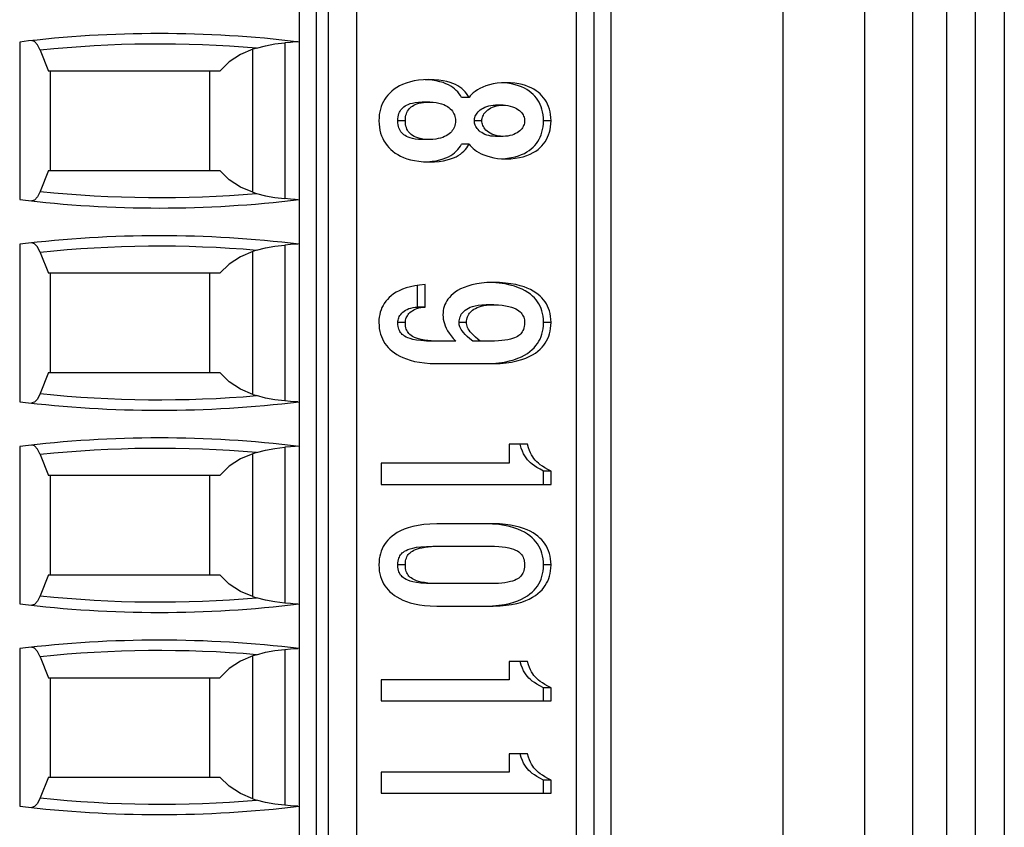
# Paper-space layout '61767N-2-A-2_1_1' of a CAD drawing. Header units: millimetres. Extents: x 0 to 594, y 1 to 420.
# Tile 97 of 222: x 144.51 to 153.03, y 243.82 to 250.81. Entities that reach past the tile are written whole.
import ezdxf

# ---------------------------------------------------------------- set-up
doc = ezdxf.new("R2010")
doc.units = ezdxf.units.MM
doc.header["$LTSCALE"] = 32.67
for name, color, linetype in [('61753N-0_DXF_CONTINUOUS_LINE', 7, 'CONTINUOUS'), ('61779N-0_DXF_CONTINUOUS_LINE', 7, 'CONTINUOUS'), ('61852N-1_DXF_CONTINUOUS_LINE', 7, 'CONTINUOUS'), ('U1-PXC_18472DXF_CONTINUOUS_LINE', 7, 'CONTINUOUS')]:
    doc.layers.add(name, color=color, linetype=linetype)

psp = doc.layouts.new('61767N-2-A-2_1_1')

# ---------------------------------------------------------------- linework, layer by layer
at = {"layer": '61753N-0_DXF_CONTINUOUS_LINE', "color": 9, "linetype": 'Continuous'}
psp.add_line((152.7755, 196.1073), (152.7755, 265.1073), dxfattribs=at)
at = {"layer": '61779N-0_DXF_CONTINUOUS_LINE', "color": 3, "linetype": 'Continuous'}
psp.add_line((153.0255, 273.3573), (153.0255, 187.8573), dxfattribs=at)
at = {"layer": '61852N-1_DXF_CONTINUOUS_LINE', "color": 9, "linetype": 'Continuous'}
for p, q in [((151.1113, 187.8573), (151.1113, 273.3573)), ((151.8184, 187.8573), (151.8184, 273.3573)), ((152.2326, 273.3573), (152.2326, 187.8573))]:
    psp.add_line(p, q, dxfattribs=at)
at = {"layer": '61852N-1_DXF_CONTINUOUS_LINE', "color": 7, "linetype": 'Continuous'}
psp.add_line((152.5255, 273.3573), (152.5255, 187.8573), dxfattribs=at)
at = {"layer": 'U1-PXC_18472DXF_CONTINUOUS_LINE', "color": 7, "linetype": 'Continuous'}
for p, q in [((146.9255, 263.1073), (146.9255, 235.0073)), ((147.4255, 235.0073), (147.4255, 263.1073)), ((149.3255, 235.0073), (149.3255, 263.1073)), ((149.6255, 235.0073), (149.6255, 263.1073)), ((144.5076, 250.6141), (144.5076, 249.2506)), ((144.6858, 250.5433), (144.7574, 250.3623)), ((146.5576, 250.5611), (146.5255, 250.5508)), ((146.2389, 250.3623), (144.7574, 250.3623)), ((144.7755, 249.5023), (144.7755, 250.3623)), ((146.1505, 250.3623), (146.1505, 249.5023)), ((148.0546, 250.0941), (147.9899, 250.0941)), ((148.3957, 250.1338), (148.331, 250.1338)), ((148.6887, 250.0677), (148.624, 250.0677)), ((148.0546, 249.7706), (147.9899, 249.7706)), ((148.6887, 249.797), (148.624, 249.797)), ((148.3957, 249.7308), (148.331, 249.7308)), ((148.0152, 249.5773), (148.0319, 249.5778)), ((148.6792, 249.6039), (148.6891, 249.6042)), ((144.7574, 249.5023), (144.6858, 249.3214)), ((144.7574, 249.5023), (146.2389, 249.5023)), ((146.5255, 249.3139), (146.5576, 249.3036)), ((144.5076, 248.8641), (144.5076, 247.5006)), ((146.5576, 248.8111), (146.5255, 248.8008)), ((144.6858, 248.7933), (144.7574, 248.6123)), ((146.2389, 248.6123), (144.7574, 248.6123)), ((144.7755, 247.7523), (144.7755, 248.6123)), ((146.1505, 248.6123), (146.1505, 247.7523)), ((147.9497, 248.3206), (147.9497, 248.5081)), ((148.0144, 248.3206), (148.0144, 248.5147)), ((148.5985, 248.5321), (148.5675, 248.5329)), ((148.0144, 248.3206), (147.9497, 248.3206)), ((148.6084, 248.3397), (148.5437, 248.3397)), ((148.2813, 248.025), (148.0822, 248.025)), ((148.5723, 248.025), (148.4273, 248.025)), ((148.1168, 247.8308), (148.6024, 247.8308)), ((148.5377, 247.8308), (148.5985, 247.8325)), ((144.7574, 247.7523), (144.6858, 247.5714)), ((144.7574, 247.7523), (146.2389, 247.7523)), ((146.5255, 247.5639), (146.5576, 247.5536)), ((144.5076, 247.1141), (144.5076, 245.7506)), ((148.7429, 247.1324), (148.7429, 246.9692)), ((148.9014, 247.1324), (148.7429, 247.1324)), ((144.6858, 247.0433), (144.7574, 246.8623)), ((146.5576, 247.0611), (146.5255, 247.0508)), ((147.6351, 246.9692), (147.6351, 246.7839)), ((148.7429, 246.9692), (147.6351, 246.9692)), ((146.2389, 246.8623), (144.7574, 246.8623)), ((144.7755, 246.0023), (144.7755, 246.8623)), ((146.1505, 246.8623), (146.1505, 246.0023)), ((149.0394, 246.7839), (149.0394, 246.9001)), ((149.1041, 246.9001), (149.0394, 246.9001)), ((149.1041, 246.7839), (149.1041, 246.9001)), ((147.6351, 246.7839), (149.1041, 246.7839)), ((148.6024, 246.4441), (148.1168, 246.4441)), ((148.5985, 246.4424), (148.5377, 246.4441)), ((148.6529, 246.4377), (148.5985, 246.4424)), ((148.0822, 246.25), (148.5723, 246.25)), ((144.7574, 246.0023), (144.6858, 245.8214)), ((144.7574, 246.0023), (146.2389, 246.0023)), ((148.5723, 245.9264), (148.0822, 245.9264)), ((146.5255, 245.8139), (146.5576, 245.8036)), ((148.1168, 245.7322), (148.6024, 245.7322)), ((148.5377, 245.7322), (148.5985, 245.734)), ((144.5076, 245.3641), (144.5076, 244.0006)), ((144.6858, 245.2933), (144.7574, 245.1123)), ((146.5576, 245.3111), (146.5255, 245.3008)), ((148.7429, 245.2522), (148.7429, 245.0927)), ((148.9014, 245.2522), (148.7429, 245.2522)), ((144.7574, 245.1123), (146.2389, 245.1123)), ((144.7755, 244.2523), (144.7755, 245.1123)), ((146.1505, 245.1123), (146.1505, 244.2523)), ((147.6351, 245.0927), (147.6351, 244.9116)), ((148.7429, 245.0927), (147.6351, 245.0927)), ((149.0394, 244.9116), (149.0394, 245.0251)), ((149.1041, 245.0251), (149.0394, 245.0251)), ((149.1041, 244.9116), (149.1041, 245.0251)), ((147.6351, 244.9116), (149.1041, 244.9116)), ((148.7429, 244.4531), (148.7429, 244.2935)), ((148.9014, 244.4531), (148.7429, 244.4531)), ((144.7574, 244.2523), (144.6858, 244.0714)), ((144.7574, 244.2523), (146.2389, 244.2523)), ((147.6351, 244.2935), (147.6351, 244.1124)), ((148.7429, 244.2935), (147.6351, 244.2935)), ((149.0394, 244.1124), (149.0394, 244.226)), ((149.1041, 244.226), (149.0394, 244.226)), ((149.1041, 244.1124), (149.1041, 244.226)), ((146.5255, 244.0639), (146.5576, 244.0536)), ((147.6351, 244.1124), (149.1041, 244.1124))]:
    psp.add_line(p, q, dxfattribs=at)
at = {"layer": 'U1-PXC_18472DXF_CONTINUOUS_LINE', "color": 9, "linetype": 'Continuous'}
for p, q in [((147.0755, 235.0073), (147.0755, 263.1073)), ((147.1755, 263.1073), (147.1755, 235.0073)), ((149.4755, 263.1073), (149.4755, 235.0073)), ((146.8005, 250.6062), (146.8005, 249.2585)), ((146.5255, 249.3139), (146.5255, 250.5508)), ((147.8439, 249.9323), (147.7791, 249.9323)), ((148.5061, 249.9323), (148.4414, 249.9323)), ((149.1041, 249.9323), (149.0394, 249.9323)), ((146.8005, 248.8562), (146.8005, 247.5085)), ((146.5255, 247.5639), (146.5255, 248.8008)), ((147.8439, 248.1868), (147.7791, 248.1868)), ((148.3736, 248.1868), (148.3089, 248.1868)), ((149.1041, 248.1868), (149.0394, 248.1868)), ((146.8005, 247.1062), (146.8005, 245.7585)), ((146.5255, 245.8139), (146.5255, 247.0508)), ((147.8439, 246.0882), (147.7791, 246.0882)), ((149.1041, 246.0882), (149.0394, 246.0882)), ((146.8005, 245.3562), (146.8005, 244.0085)), ((146.5255, 244.0639), (146.5255, 245.3008))]:
    psp.add_line(p, q, dxfattribs=at)
at = {"layer": 'U1-PXC_18472DXF_CONTINUOUS_LINE', "color": 7, "linetype": 'Continuous'}
for points in [[(144.6858, 250.5433), (144.6621, 250.5904), (144.6362, 250.6184), (144.613, 250.6248)], [(146.5576, 250.5611), (146.634, 250.582), (146.7152, 250.5971), (146.8005, 250.6062)], [(146.9138, 250.6151), (146.8905, 250.6147), (146.8514, 250.6108), (146.8005, 250.6062)], [(146.5255, 250.5508), (146.4171, 250.5057), (146.3197, 250.4427), (146.2389, 250.3623)], [(148.0465, 250.2883), (148.0003, 250.2869), (147.9586, 250.283), (147.9213, 250.2772), (147.8872, 250.2695), (147.8518, 250.2589), (147.8206, 250.2469), (147.7935, 250.234), (147.7697, 250.2204), (147.747, 250.2051), (147.7272, 250.1894), (147.7092, 250.1727), (147.6931, 250.1554), (147.6787, 250.1374), (147.6657, 250.1183), (147.6543, 250.0985), (147.6442, 250.0778), (147.6356, 250.0562), (147.6285, 250.0336), (147.6228, 250.0101), (147.6186, 249.9853), (147.616, 249.9597), (147.6151, 249.9323)], [(148.0746, 250.2831), (148.0319, 250.2869), (148.0154, 250.2873)], [(148.3957, 250.1338), (148.3853, 250.1517), (148.3739, 250.168), (148.3614, 250.1832), (148.3477, 250.1975), (148.3326, 250.2108), (148.3158, 250.2233), (148.2973, 250.2351), (148.2776, 250.2455), (148.2556, 250.2551), (148.2303, 250.2641), (148.2029, 250.2718), (148.1716, 250.2783), (148.1348, 250.2836), (148.0946, 250.287), (148.0465, 250.2883)], [(148.331, 250.1338), (148.321, 250.151), (148.3101, 250.1669), (148.2981, 250.1818), (148.2849, 250.1957), (148.2704, 250.2087), (148.2545, 250.221), (148.2369, 250.2325), (148.2174, 250.2432), (148.1955, 250.2532), (148.1709, 250.2624), (148.1431, 250.2705), (148.1112, 250.2775), (148.0746, 250.2831)], [(148.7108, 250.2618), (148.6749, 250.2606), (148.6394, 250.2571), (148.6046, 250.2514), (148.5719, 250.2437), (148.5413, 250.2343), (148.5137, 250.2236), (148.4892, 250.212), (148.4671, 250.1994), (148.4483, 250.1868), (148.432, 250.1737), (148.4176, 250.1602), (148.4057, 250.1469), (148.3957, 250.1338)], [(148.7278, 250.2569), (148.6891, 250.2605), (148.6798, 250.2608)], [(149.1041, 249.9323), (149.1032, 249.9598), (149.1004, 249.9856), (149.096, 250.0105), (149.09, 250.0339), (149.0825, 250.0561), (149.0737, 250.0769), (149.0636, 250.0964), (149.0522, 250.1149), (149.0395, 250.1324), (149.0256, 250.1487), (149.0101, 250.1644), (148.9935, 250.1787), (148.9751, 250.1924), (148.9552, 250.205), (148.9336, 250.2166), (148.9096, 250.2273), (148.8842, 250.2367), (148.8551, 250.2451), (148.8249, 250.2518), (148.79, 250.2572), (148.7532, 250.2605), (148.7108, 250.2618)], [(149.0394, 249.9323), (149.0385, 249.9592), (149.0359, 249.9846), (149.0317, 250.0087), (149.026, 250.0315), (149.019, 250.0531), (149.0106, 250.0735), (149.0009, 250.0928), (148.99, 250.1112), (148.9777, 250.1286), (148.9642, 250.1451), (148.9492, 250.1607), (148.9328, 250.1754), (148.9148, 250.1893), (148.895, 250.2023), (148.8733, 250.2144), (148.8496, 250.2254), (148.8234, 250.2354), (148.7946, 250.244), (148.7629, 250.2513), (148.7278, 250.2569)], [(147.7791, 249.9323), (147.7799, 249.9506), (147.7818, 249.9667), (147.7849, 249.9811), (147.7888, 249.9941), (147.7936, 250.0059), (147.7992, 250.0167), (147.8057, 250.0267), (147.8131, 250.036), (147.8215, 250.0447), (147.831, 250.0529), (147.8419, 250.0606), (147.8543, 250.0678), (147.8687, 250.0744), (147.8855, 250.0805), (147.9052, 250.0858), (147.9285, 250.0901), (147.9563, 250.093), (147.9899, 250.0941)], [(147.8439, 249.9323), (147.8446, 249.9504), (147.8465, 249.9664), (147.8494, 249.9805), (147.8531, 249.993), (147.8581, 250.0053), (147.8638, 250.0164), (147.8703, 250.0265), (147.8775, 250.0357), (147.8856, 250.0441), (147.8945, 250.052), (147.9048, 250.0594), (147.9166, 250.0665), (147.9298, 250.0729), (147.9437, 250.0783), (147.9602, 250.0834), (147.9798, 250.0878), (148.0008, 250.0911), (148.0253, 250.0933), (148.0546, 250.0941)], [(148.0546, 250.0941), (148.0838, 250.0931), (148.1097, 250.0903), (148.133, 250.086), (148.1559, 250.0798), (148.1755, 250.0727), (148.1923, 250.0649), (148.2082, 250.0558), (148.2214, 250.0464), (148.2326, 250.0368), (148.2424, 250.0267), (148.251, 250.016), (148.2581, 250.0051), (148.2641, 249.9939), (148.2688, 249.9825), (148.2725, 249.9707), (148.2751, 249.9585), (148.2767, 249.9459), (148.2773, 249.9323)], [(148.4414, 249.9323), (148.4418, 249.9421), (148.4432, 249.9519), (148.4455, 249.9615), (148.4488, 249.9711), (148.4531, 249.9806), (148.4585, 249.9901), (148.465, 249.9995), (148.4728, 250.0088), (148.482, 250.018), (148.4925, 250.0268), (148.5044, 250.0351), (148.5178, 250.0429), (148.5327, 250.0499), (148.5488, 250.0559), (148.5662, 250.0609), (148.5846, 250.0646), (148.6039, 250.0669), (148.624, 250.0677)], [(148.5061, 249.9323), (148.5066, 249.9425), (148.5081, 249.9526), (148.5105, 249.9625), (148.5141, 249.9725), (148.5186, 249.9821), (148.5242, 249.9917), (148.5311, 250.0012), (148.5393, 250.0107), (148.5483, 250.0194), (148.5587, 250.0279), (148.5707, 250.0361), (148.5841, 250.0437), (148.5983, 250.0503), (148.6143, 250.0562), (148.6318, 250.0611), (148.6493, 250.0646), (148.6683, 250.0668), (148.6887, 250.0677)], [(148.6887, 250.0677), (148.7108, 250.0668), (148.7318, 250.0642), (148.7518, 250.0602), (148.7713, 250.0544), (148.7886, 250.0476), (148.8043, 250.0399), (148.8184, 250.0311), (148.8304, 250.0221), (148.8405, 250.0129), (148.8495, 250.003), (148.8568, 249.993), (148.8627, 249.9831), (148.8673, 249.9732), (148.8709, 249.9632), (148.8734, 249.9531), (148.8748, 249.9429), (148.8753, 249.9323)], [(147.6151, 249.9323), (147.6161, 249.9036), (147.619, 249.8764), (147.6237, 249.85), (147.6302, 249.8251), (147.6382, 249.8015), (147.6478, 249.7791), (147.6588, 249.758), (147.6712, 249.738), (147.6852, 249.7189), (147.7004, 249.7011), (147.7175, 249.684), (147.7359, 249.6681), (147.7561, 249.6531), (147.7783, 249.6391), (147.8021, 249.6263), (147.8289, 249.6144), (147.8569, 249.6041), (147.8888, 249.5947), (147.9223, 249.5873), (147.9604, 249.5814), (148.0006, 249.5778), (148.0465, 249.5764)], [(147.9899, 249.7706), (147.9563, 249.7717), (147.9285, 249.7746), (147.9052, 249.7789), (147.8855, 249.7842), (147.8687, 249.7902), (147.8543, 249.7969), (147.8419, 249.8041), (147.831, 249.8118), (147.8215, 249.82), (147.8131, 249.8287), (147.8057, 249.838), (147.7992, 249.848), (147.7936, 249.8588), (147.7888, 249.8706), (147.7849, 249.8836), (147.7818, 249.8979), (147.7799, 249.9141), (147.7791, 249.9323)], [(148.0546, 249.7706), (148.0225, 249.7716), (147.996, 249.7742), (147.9723, 249.7784), (147.9515, 249.7838), (147.9342, 249.7899), (147.919, 249.7969), (147.9054, 249.8048), (147.8941, 249.8131), (147.8845, 249.8216), (147.8762, 249.8306), (147.8689, 249.8402), (147.8627, 249.8503), (147.8573, 249.8611), (147.8527, 249.8729), (147.8491, 249.8854), (147.8463, 249.8996), (147.8445, 249.9146), (147.8439, 249.9323)], [(148.2773, 249.9323), (148.2767, 249.9185), (148.275, 249.9054), (148.2721, 249.8927), (148.2682, 249.8806), (148.2633, 249.8692), (148.2573, 249.8582), (148.2503, 249.8478), (148.2422, 249.8378), (148.2331, 249.8283), (148.2229, 249.8195), (148.2111, 249.8108), (148.1975, 249.8025), (148.1829, 249.7952), (148.1672, 249.7887), (148.1489, 249.7828), (148.128, 249.7776), (148.1069, 249.774), (148.0826, 249.7715), (148.0546, 249.7706)], [(148.624, 249.797), (148.6039, 249.7978), (148.5846, 249.8001), (148.5662, 249.8038), (148.5488, 249.8087), (148.5327, 249.8148), (148.5178, 249.8218), (148.5044, 249.8296), (148.4925, 249.8379), (148.482, 249.8467), (148.4728, 249.8558), (148.465, 249.8651), (148.4585, 249.8746), (148.4531, 249.8841), (148.4488, 249.8936), (148.4455, 249.9032), (148.4432, 249.9128), (148.4418, 249.9225), (148.4414, 249.9323)], [(148.6887, 249.797), (148.6679, 249.7979), (148.648, 249.8003), (148.6292, 249.8042), (148.6104, 249.8098), (148.5933, 249.8166), (148.5781, 249.8242), (148.5639, 249.8331), (148.5518, 249.8423), (148.5416, 249.8516), (148.5324, 249.8618), (148.5248, 249.872), (148.5188, 249.8821), (148.5141, 249.8921), (148.5105, 249.9022), (148.508, 249.9122), (148.5066, 249.9222), (148.5061, 249.9323)], [(148.8753, 249.9323), (148.8748, 249.9217), (148.8733, 249.9115), (148.8708, 249.9013), (148.8673, 249.8914), (148.8628, 249.8817), (148.8572, 249.8723), (148.8505, 249.8629), (148.8424, 249.8537), (148.8333, 249.8451), (148.8231, 249.8368), (148.8112, 249.8288), (148.7975, 249.8212), (148.7831, 249.8147), (148.7669, 249.8088), (148.7487, 249.8038), (148.7302, 249.8002), (148.7102, 249.7979), (148.6887, 249.797)], [(148.6891, 249.6042), (148.7278, 249.6078), (148.7629, 249.6134), (148.7946, 249.6206), (148.8234, 249.6293), (148.8496, 249.6393), (148.8733, 249.6503), (148.895, 249.6624), (148.9148, 249.6754), (148.9328, 249.6893), (148.9492, 249.704), (148.9642, 249.7196), (148.9777, 249.7361), (148.99, 249.7535), (149.0009, 249.7718), (149.0106, 249.7912), (149.019, 249.8116), (149.026, 249.8332), (149.0317, 249.856), (149.0359, 249.8801), (149.0385, 249.9055), (149.0394, 249.9323)], [(148.7108, 249.6029), (148.7555, 249.6043), (148.7952, 249.6081), (148.8304, 249.6139), (148.863, 249.6216), (148.8961, 249.6321), (148.9248, 249.6439), (148.9496, 249.6565), (148.9715, 249.6699), (148.9919, 249.6847), (149.0097, 249.6999), (149.0259, 249.7163), (149.0402, 249.7332), (149.0531, 249.7511), (149.0646, 249.77), (149.0746, 249.7897), (149.0833, 249.8105), (149.0905, 249.8325), (149.0963, 249.8554), (149.1005, 249.8798), (149.1032, 249.9052), (149.1041, 249.9323)], [(148.0319, 249.5778), (148.0746, 249.5816), (148.1112, 249.5871), (148.1431, 249.5941), (148.1709, 249.6023), (148.1955, 249.6114), (148.2174, 249.6214), (148.2369, 249.6322), (148.2545, 249.6437), (148.2704, 249.656), (148.2849, 249.669), (148.2981, 249.6829), (148.3101, 249.6978), (148.321, 249.7137), (148.331, 249.7308)], [(148.0465, 249.5764), (148.0953, 249.5777), (148.1365, 249.5812), (148.1744, 249.5869), (148.2066, 249.5938), (148.235, 249.6021), (148.2605, 249.6116), (148.2825, 249.6216), (148.3021, 249.6325), (148.3201, 249.6444), (148.3361, 249.6568), (148.3504, 249.6698), (148.3633, 249.6835), (148.375, 249.6981), (148.3858, 249.7138), (148.3957, 249.7308)], [(148.3957, 249.7308), (148.4053, 249.7181), (148.4165, 249.7056), (148.4294, 249.6932), (148.4439, 249.6812), (148.46, 249.6698), (148.4786, 249.6585), (148.4998, 249.6474), (148.5229, 249.6373), (148.5492, 249.6278), (148.578, 249.6194), (148.609, 249.6125), (148.642, 249.6072), (148.6761, 249.604), (148.7108, 249.6029)], [(146.5255, 249.3139), (146.4167, 249.3592), (146.3194, 249.4222), (146.2389, 249.5023)], [(144.6858, 249.3214), (144.6621, 249.2743), (144.6362, 249.2463), (144.613, 249.2399)], [(146.5576, 249.3036), (146.634, 249.2827), (146.7152, 249.2676), (146.8005, 249.2585)], [(146.9138, 249.2496), (146.8906, 249.25), (146.8516, 249.2539), (146.8005, 249.2585)], [(144.6858, 248.7933), (144.6621, 248.8404), (144.6362, 248.8684), (144.613, 248.8748)], [(146.5576, 248.8111), (146.634, 248.832), (146.7152, 248.8471), (146.8005, 248.8562)], [(146.9138, 248.8651), (146.8905, 248.8647), (146.8514, 248.8608), (146.8005, 248.8562)], [(146.5255, 248.8008), (146.4171, 248.7557), (146.3197, 248.6927), (146.2389, 248.6123)], [(148.0144, 248.5147), (147.9669, 248.5106), (147.9248, 248.5044), (147.8877, 248.4965), (147.8518, 248.4864), (147.8183, 248.4743), (147.7894, 248.4613), (147.7647, 248.448), (147.7417, 248.4333), (147.7218, 248.4183), (147.704, 248.4025), (147.6883, 248.3864), (147.6744, 248.3697), (147.662, 248.3523), (147.6512, 248.3344), (147.6418, 248.3158), (147.6339, 248.2965), (147.6273, 248.2766), (147.6221, 248.2557), (147.6183, 248.2338), (147.6159, 248.2111), (147.6151, 248.1868)], [(148.5984, 248.5339), (148.5487, 248.5324), (148.5029, 248.5282), (148.4609, 248.5218), (148.4198, 248.5128), (148.3835, 248.5022), (148.352, 248.4906), (148.3222, 248.4771), (148.2965, 248.463), (148.2747, 248.4487), (148.2562, 248.4345), (148.2394, 248.4194), (148.225, 248.4042), (148.2127, 248.3888), (148.2021, 248.3731), (148.1932, 248.3573), (148.1859, 248.3413), (148.1798, 248.3248), (148.1751, 248.3076), (148.1718, 248.2904), (148.1697, 248.2723), (148.1689, 248.2529)], [(149.1041, 248.1868), (149.1032, 248.2142), (149.1005, 248.2395), (149.0963, 248.2634), (149.0903, 248.2866), (149.0831, 248.3079), (149.0744, 248.3281), (149.0643, 248.3472), (149.053, 248.3652), (149.0403, 248.3823), (149.026, 248.3988), (149.01, 248.4146), (148.9926, 248.4295), (148.9728, 248.4441), (148.9508, 248.4579), (148.9264, 248.4711), (148.899, 248.4836), (148.8704, 248.4945), (148.8374, 248.5048), (148.7991, 248.5143), (148.756, 248.5224), (148.7111, 248.5283), (148.6589, 248.5323), (148.5984, 248.5339)], [(149.0394, 248.1868), (149.0384, 248.2146), (149.0357, 248.2404), (149.0314, 248.2644), (149.0256, 248.2868), (149.0183, 248.308), (149.0097, 248.328), (148.9997, 248.347), (148.9883, 248.3652), (148.9753, 248.3827), (148.9607, 248.3995), (148.9441, 248.4157), (148.9255, 248.4314), (148.9046, 248.4464), (148.8809, 248.4609), (148.8542, 248.4747), (148.8239, 248.4878), (148.7896, 248.4998), (148.7505, 248.5106), (148.7062, 248.5199), (148.6558, 248.5272), (148.5985, 248.5321)], [(147.7791, 248.1868), (147.7796, 248.1971), (147.7811, 248.2072), (147.7836, 248.2173), (147.7871, 248.2273), (147.7917, 248.2372), (147.7975, 248.247), (147.8044, 248.2566), (147.8127, 248.2661), (147.8223, 248.2752), (147.8333, 248.284), (147.8459, 248.2922), (147.8599, 248.2997), (147.8753, 248.3063), (147.8921, 248.3119), (147.9102, 248.3162), (147.9294, 248.3192), (147.9497, 248.3206)], [(147.8439, 248.1868), (147.8443, 248.1969), (147.8458, 248.2069), (147.8482, 248.2168), (147.8515, 248.2266), (147.8558, 248.236), (147.8611, 248.2454), (147.8676, 248.2547), (147.8753, 248.2639), (147.8837, 248.2723), (147.8934, 248.2805), (147.9045, 248.2884), (147.9168, 248.2957), (147.9299, 248.3022), (147.9446, 248.308), (147.9608, 248.313), (147.9772, 248.3166), (147.995, 248.3193), (148.0144, 248.3206)], [(148.3089, 248.1868), (148.3095, 248.2005), (148.3113, 248.2133), (148.314, 248.2253), (148.3178, 248.2366), (148.3225, 248.2474), (148.3282, 248.2576), (148.3349, 248.2673), (148.3428, 248.2767), (148.352, 248.2857), (148.3626, 248.2944), (148.375, 248.3027), (148.3893, 248.3106), (148.406, 248.3179), (148.4255, 248.3247), (148.4483, 248.3305), (148.4751, 248.3353), (148.5066, 248.3385), (148.5437, 248.3397)], [(148.3736, 248.1868), (148.3743, 248.2007), (148.376, 248.2135), (148.3788, 248.2255), (148.3825, 248.2367), (148.3872, 248.2475), (148.393, 248.2577), (148.3996, 248.2673), (148.4073, 248.2765), (148.4161, 248.2851), (148.4262, 248.2935), (148.4377, 248.3015), (148.4511, 248.309), (148.4654, 248.3157), (148.4815, 248.3219), (148.501, 248.3277), (148.5242, 248.3328), (148.5471, 248.3362), (148.5748, 248.3387), (148.6084, 248.3397)], [(148.6084, 248.3397), (148.6485, 248.3387), (148.6818, 248.3359), (148.7114, 248.3317), (148.7389, 248.326), (148.7613, 248.3197), (148.7809, 248.3125), (148.7991, 248.3041), (148.8138, 248.2957), (148.8257, 248.2874), (148.8362, 248.2785), (148.845, 248.2694), (148.8524, 248.2603), (148.8586, 248.251), (148.8636, 248.2415), (148.8678, 248.2316), (148.871, 248.2213), (148.8734, 248.2105), (148.8748, 248.1992), (148.8753, 248.1868)], [(148.1689, 248.2529), (148.1697, 248.234), (148.1719, 248.2151), (148.1758, 248.1959), (148.1812, 248.1764), (148.1885, 248.1564), (148.1976, 248.1362), (148.2089, 248.1152), (148.2225, 248.0939), (148.239, 248.0716), (148.2583, 248.0488), (148.2813, 248.025)], [(147.6151, 248.1868), (147.616, 248.1595), (147.6187, 248.1343), (147.623, 248.11), (147.6289, 248.0867), (147.6363, 248.0649), (147.6452, 248.0441), (147.6554, 248.0245), (147.6669, 248.0058), (147.6799, 247.988), (147.6946, 247.9708), (147.7108, 247.9545), (147.7287, 247.9388), (147.749, 247.9235), (147.7707, 247.9093), (147.7955, 247.8956), (147.8227, 247.8828), (147.853, 247.8708), (147.8869, 247.8599), (147.9244, 247.8503), (147.9652, 247.8424), (148.0092, 247.8364), (148.0595, 247.8323), (148.1168, 247.8308)], [(148.0822, 248.025), (148.0282, 248.026), (147.9792, 248.0293), (147.9394, 248.0343), (147.909, 248.0403), (147.8851, 248.0468), (147.866, 248.0537), (147.8505, 248.0608), (147.8377, 248.068), (147.8269, 248.0755), (147.8178, 248.0832), (147.8099, 248.0912), (147.8032, 248.0996), (147.7973, 248.1085), (147.7923, 248.118), (147.788, 248.1285), (147.7844, 248.1401), (147.7817, 248.1533), (147.7798, 248.1686), (147.7791, 248.1868)], [(148.1469, 248.025), (148.1034, 248.0256), (148.0674, 248.0274), (148.0376, 248.0299), (148.0083, 248.0337), (147.9809, 248.0387), (147.9587, 248.0442), (147.9408, 248.0498), (147.9218, 248.0575), (147.9062, 248.0657), (147.8939, 248.0737), (147.8841, 248.0816), (147.8751, 248.0906), (147.8678, 248.0997), (147.8616, 248.1091), (147.8565, 248.1191), (147.8522, 248.1298), (147.8488, 248.1414), (147.8461, 248.1548), (147.8445, 248.1694), (147.8439, 248.1868)], [(148.4273, 248.025), (148.4011, 248.0465), (148.3789, 248.066), (148.3609, 248.0835), (148.3467, 248.0992), (148.3357, 248.1132), (148.3274, 248.1258), (148.3211, 248.1372), (148.3164, 248.1479), (148.313, 248.158), (148.3107, 248.1677), (148.3094, 248.1773), (148.3089, 248.1868)], [(148.492, 248.025), (148.4696, 248.0433), (148.4498, 248.0604), (148.4325, 248.0766), (148.4178, 248.0919), (148.4055, 248.1064), (148.3959, 248.1197), (148.3882, 248.1327), (148.3825, 248.1444), (148.3785, 248.1554), (148.3758, 248.166), (148.3742, 248.1764), (148.3736, 248.1868)], [(148.8753, 248.1868), (148.8746, 248.1682), (148.8727, 248.1524), (148.8697, 248.139), (148.866, 248.1273), (148.8613, 248.1161), (148.8558, 248.1062), (148.8496, 248.0972), (148.8425, 248.0889), (148.8343, 248.081), (148.8252, 248.0737), (148.8141, 248.0664), (148.8018, 248.0596), (148.7868, 248.053), (148.771, 248.0473), (148.7534, 248.0422), (148.7317, 248.0373), (148.705, 248.0328), (148.6782, 248.0296), (148.6493, 248.0272), (148.6145, 248.0256), (148.5723, 248.025)], [(148.5985, 247.8325), (148.6529, 247.8373), (148.7015, 247.8445), (148.7448, 247.8538), (148.7834, 247.8647), (148.8177, 247.8769), (148.8483, 247.8903), (148.8755, 247.9045), (148.8998, 247.9195), (148.9214, 247.9353), (148.9407, 247.9516), (148.9578, 247.9686), (148.9731, 247.9862), (148.9866, 248.0045), (148.9986, 248.0235), (149.0089, 248.0433), (149.0178, 248.0641), (149.0253, 248.0858), (149.0312, 248.1088), (149.0357, 248.1331), (149.0384, 248.159), (149.0394, 248.1868)], [(148.6024, 247.8308), (148.6632, 247.8325), (148.7166, 247.8372), (148.7635, 247.844), (148.8097, 247.8538), (148.8509, 247.8656), (148.8861, 247.8784), (148.9164, 247.8919), (148.9448, 247.9071), (148.9687, 247.9225), (148.9906, 247.9389), (149.0095, 247.9554), (149.0263, 247.9727), (149.0412, 247.9905), (149.0543, 248.0089), (149.0657, 248.0279), (149.0757, 248.0477), (149.0841, 248.0682), (149.091, 248.0894), (149.0966, 248.1119), (149.1007, 248.1352), (149.1032, 248.1599), (149.1041, 248.1868)], [(146.5255, 247.5639), (146.4167, 247.6092), (146.3194, 247.6722), (146.2389, 247.7523)], [(144.6858, 247.5714), (144.6621, 247.5243), (144.6362, 247.4963), (144.613, 247.4899)], [(146.8005, 247.5085), (146.7152, 247.5176), (146.634, 247.5327), (146.5576, 247.5536)], [(146.9138, 247.4996), (146.8906, 247.5), (146.8516, 247.5039), (146.8005, 247.5085)], [(144.6858, 247.0433), (144.6621, 247.0904), (144.6362, 247.1184), (144.613, 247.1248)], [(146.5576, 247.0611), (146.634, 247.082), (146.7152, 247.0971), (146.8005, 247.1062)], [(146.9138, 247.1151), (146.8905, 247.1147), (146.8514, 247.1108), (146.8005, 247.1062)], [(149.0394, 246.9001), (149.0088, 246.917), (148.9826, 246.9318), (148.9603, 246.9457), (148.9415, 246.959), (148.9257, 246.972), (148.912, 246.9852), (148.8997, 246.9991), (148.8882, 247.0142), (148.8773, 247.0311), (148.8668, 247.0505), (148.8566, 247.073), (148.8466, 247.0998), (148.8367, 247.1324)], [(149.1041, 246.9001), (149.0762, 246.9156), (149.052, 246.9292), (149.0299, 246.9425), (149.0109, 246.9555), (148.9947, 246.9683), (148.9805, 246.9814), (148.9676, 246.9953), (148.9568, 247.0088), (148.9466, 247.0237), (148.9365, 247.041), (148.9271, 247.0597), (148.9189, 247.0791), (148.9103, 247.1029), (148.9014, 247.1324)], [(146.5255, 247.0508), (146.4171, 247.0057), (146.3197, 246.9427), (146.2389, 246.8623)], [(148.1168, 246.4441), (148.056, 246.4424), (148.0026, 246.4378), (147.9557, 246.4309), (147.9095, 246.4211), (147.8683, 246.4094), (147.8331, 246.3965), (147.8027, 246.383), (147.7744, 246.3678), (147.7504, 246.3525), (147.7286, 246.3361), (147.7097, 246.3195), (147.6929, 246.3023), (147.678, 246.2844), (147.6649, 246.2661), (147.6534, 246.247), (147.6435, 246.2272), (147.6351, 246.2068), (147.6282, 246.1856), (147.6226, 246.163), (147.6185, 246.1397), (147.616, 246.115), (147.6151, 246.0882)], [(149.1041, 246.0882), (149.1032, 246.1154), (149.1005, 246.1407), (149.0962, 246.1649), (149.0902, 246.1882), (149.0829, 246.21), (149.074, 246.2308), (149.0638, 246.2504), (149.0523, 246.2691), (149.0393, 246.2869), (149.0246, 246.3041), (149.0084, 246.3205), (148.9905, 246.3361), (148.9702, 246.3514), (148.9484, 246.3656), (148.9237, 246.3794), (148.8965, 246.3922), (148.8662, 246.4041), (148.8323, 246.4151), (148.7948, 246.4247), (148.7539, 246.4325), (148.71, 246.4385), (148.6597, 246.4426), (148.6024, 246.4441)], [(149.0394, 246.0882), (149.0384, 246.1159), (149.0357, 246.1418), (149.0312, 246.1661), (149.0253, 246.1891), (149.0178, 246.2109), (149.0089, 246.2316), (148.9986, 246.2514), (148.9866, 246.2704), (148.9731, 246.2887), (148.9578, 246.3063), (148.9407, 246.3233), (148.9214, 246.3397), (148.8998, 246.3554), (148.8755, 246.3704), (148.8483, 246.3847), (148.8177, 246.398), (148.7834, 246.4103), (148.7448, 246.4212), (148.7015, 246.4304), (148.6529, 246.4377)], [(147.7791, 246.0882), (147.7798, 246.1064), (147.7817, 246.1216), (147.7844, 246.1348), (147.788, 246.1464), (147.7923, 246.1569), (147.7973, 246.1665), (147.8032, 246.1754), (147.8099, 246.1837), (147.8178, 246.1917), (147.8269, 246.1994), (147.8377, 246.2069), (147.8505, 246.2142), (147.866, 246.2213), (147.8851, 246.2281), (147.909, 246.2346), (147.9394, 246.2406), (147.9792, 246.2456), (148.0282, 246.2489), (148.0822, 246.25)], [(147.8439, 246.0882), (147.8446, 246.1067), (147.8465, 246.1225), (147.8494, 246.1359), (147.8531, 246.1477), (147.8579, 246.1588), (147.8634, 246.1688), (147.8696, 246.1777), (147.8767, 246.186), (147.8849, 246.1939), (147.894, 246.2012), (147.9051, 246.2086), (147.9174, 246.2153), (147.9324, 246.2219), (147.9482, 246.2276), (147.9658, 246.2327), (147.9875, 246.2376), (148.0142, 246.2421), (148.041, 246.2454), (148.0698, 246.2477), (148.1047, 246.2493), (148.1469, 246.25)], [(148.5723, 246.25), (148.6158, 246.2493), (148.6518, 246.2475), (148.6816, 246.245), (148.7109, 246.2413), (148.7383, 246.2362), (148.7604, 246.2308), (148.7783, 246.2251), (148.7974, 246.2174), (148.8129, 246.2093), (148.8252, 246.2012), (148.835, 246.1933), (148.844, 246.1843), (148.8514, 246.1752), (148.8575, 246.1658), (148.8627, 246.1559), (148.8669, 246.1451), (148.8704, 246.1335), (148.873, 246.1201), (148.8747, 246.1055), (148.8753, 246.0882)], [(147.6151, 246.0882), (147.616, 246.061), (147.6187, 246.0357), (147.623, 246.0115), (147.6289, 245.9881), (147.6363, 245.9664), (147.6452, 245.9456), (147.6554, 245.9259), (147.6669, 245.9073), (147.6799, 245.8895), (147.6946, 245.8723), (147.7108, 245.8559), (147.7287, 245.8402), (147.749, 245.8249), (147.7707, 245.8108), (147.7955, 245.797), (147.8227, 245.7842), (147.853, 245.7722), (147.8869, 245.7613), (147.9244, 245.7517), (147.9652, 245.7438), (148.0092, 245.7378), (148.0595, 245.7338), (148.1168, 245.7322)], [(148.0822, 245.9264), (148.0282, 245.9274), (147.9792, 245.9307), (147.9394, 245.9358), (147.909, 245.9417), (147.8851, 245.9482), (147.866, 245.9551), (147.8505, 245.9622), (147.8377, 245.9694), (147.8269, 245.9769), (147.8178, 245.9846), (147.8099, 245.9926), (147.8032, 246.001), (147.7973, 246.0099), (147.7923, 246.0195), (147.788, 246.0299), (147.7844, 246.0415), (147.7817, 246.0547), (147.7798, 246.07), (147.7791, 246.0882)], [(148.1469, 245.9264), (148.1034, 245.9271), (148.0674, 245.9288), (148.0376, 245.9314), (148.0083, 245.9351), (147.9809, 245.9401), (147.9587, 245.9456), (147.9408, 245.9512), (147.9218, 245.959), (147.9062, 245.9671), (147.8939, 245.9752), (147.8841, 245.9831), (147.8751, 245.992), (147.8678, 246.0011), (147.8616, 246.0105), (147.8565, 246.0205), (147.8522, 246.0312), (147.8488, 246.0428), (147.8461, 246.0562), (147.8445, 246.0708), (147.8439, 246.0882)], [(148.8753, 246.0882), (148.8746, 246.0696), (148.8727, 246.0539), (148.8697, 246.0404), (148.866, 246.0287), (148.8613, 246.0175), (148.8558, 246.0076), (148.8496, 245.9986), (148.8425, 245.9903), (148.8343, 245.9824), (148.8252, 245.9751), (148.8141, 245.9678), (148.8018, 245.9611), (148.7868, 245.9544), (148.771, 245.9488), (148.7534, 245.9437), (148.7317, 245.9387), (148.705, 245.9342), (148.6782, 245.931), (148.6493, 245.9286), (148.6145, 245.927), (148.5723, 245.9264)], [(148.5985, 245.734), (148.6529, 245.7387), (148.7015, 245.7459), (148.7448, 245.7552), (148.7834, 245.7661), (148.8177, 245.7783), (148.8483, 245.7917), (148.8755, 245.8059), (148.8998, 245.821), (148.9214, 245.8367), (148.9407, 245.8531), (148.9578, 245.87), (148.9731, 245.8876), (148.9866, 245.9059), (148.9986, 245.9249), (149.0089, 245.9447), (149.0178, 245.9655), (149.0253, 245.9873), (149.0312, 246.0102), (149.0357, 246.0346), (149.0384, 246.0605), (149.0394, 246.0882)], [(148.6024, 245.7322), (148.6632, 245.7339), (148.7166, 245.7386), (148.7635, 245.7454), (148.8097, 245.7552), (148.8509, 245.767), (148.8861, 245.7798), (148.9164, 245.7933), (148.9448, 245.8086), (148.9687, 245.8239), (148.9906, 245.8403), (149.0095, 245.8569), (149.0263, 245.8741), (149.0412, 245.892), (149.0543, 245.9103), (149.0657, 245.9293), (149.0757, 245.9491), (149.0841, 245.9696), (149.091, 245.9908), (149.0966, 246.0134), (149.1007, 246.0367), (149.1032, 246.0613), (149.1041, 246.0882)], [(146.5255, 245.8139), (146.4167, 245.8592), (146.3194, 245.9222), (146.2389, 246.0023)], [(144.6858, 245.8214), (144.6621, 245.7743), (144.6362, 245.7463), (144.613, 245.7399)], [(146.8005, 245.7585), (146.7152, 245.7676), (146.634, 245.7827), (146.5576, 245.8036)], [(146.9138, 245.7496), (146.8906, 245.75), (146.8516, 245.7539), (146.8005, 245.7585)], [(144.6858, 245.2933), (144.6621, 245.3404), (144.6362, 245.3684), (144.613, 245.3748)], [(146.5576, 245.3111), (146.634, 245.332), (146.7152, 245.3471), (146.8005, 245.3562)], [(146.8005, 245.3562), (146.8516, 245.3608), (146.8906, 245.3647), (146.9138, 245.3651)], [(146.5255, 245.3008), (146.4171, 245.2557), (146.3197, 245.1927), (146.2389, 245.1123)], [(149.0394, 245.0251), (149.0087, 245.0418), (148.9824, 245.0563), (148.96, 245.0699), (148.9412, 245.083), (148.9254, 245.0957), (148.9117, 245.1087), (148.8993, 245.1223), (148.8879, 245.1372), (148.8771, 245.1537), (148.8666, 245.1726), (148.8565, 245.1945), (148.8465, 245.2206), (148.8367, 245.2522)], [(149.1041, 245.0251), (149.0762, 245.0403), (149.0519, 245.0536), (149.0298, 245.0667), (149.0107, 245.0794), (148.9944, 245.092), (148.9802, 245.1048), (148.9674, 245.1184), (148.9566, 245.1317), (148.9464, 245.1463), (148.9363, 245.1631), (148.927, 245.1814), (148.9188, 245.2003), (148.9102, 245.2234), (148.9014, 245.2522)], [(149.0394, 244.226), (149.0087, 244.2426), (148.9824, 244.2572), (148.96, 244.2707), (148.9412, 244.2838), (148.9254, 244.2966), (148.9117, 244.3095), (148.8993, 244.3232), (148.8879, 244.338), (148.8771, 244.3546), (148.8666, 244.3734), (148.8565, 244.3954), (148.8465, 244.4215), (148.8367, 244.4531)], [(149.1041, 244.226), (149.0762, 244.2411), (149.0519, 244.2545), (149.0298, 244.2675), (149.0107, 244.2803), (148.9944, 244.2929), (148.9802, 244.3057), (148.9674, 244.3193), (148.9566, 244.3326), (148.9464, 244.3471), (148.9363, 244.364), (148.927, 244.3822), (148.9188, 244.4012), (148.9102, 244.4243), (148.9014, 244.4531)], [(146.5255, 244.0639), (146.4167, 244.1092), (146.3194, 244.1722), (146.2389, 244.2523)], [(144.6858, 244.0714), (144.6621, 244.0243), (144.6362, 243.9963), (144.613, 243.9899)], [(146.8005, 244.0085), (146.7152, 244.0176), (146.634, 244.0327), (146.5576, 244.0536)], [(146.9138, 243.9996), (146.8906, 244), (146.8516, 244.0039), (146.8005, 244.0085)]]:
    psp.add_lwpolyline(points, dxfattribs=at)
for centre, start, end in [((145.7155, 240.6873), 83.05018, 96.93798), ((145.7155, 259.1773), 263.06202, 276.94982), ((145.7155, 238.9373), 83.05018, 96.93798), ((145.7155, 257.4273), 263.06202, 276.94982), ((145.7155, 237.1873), 83.05018, 96.93798), ((145.7155, 255.6773), 263.06202, 276.94982), ((145.7155, 235.4373), 83.05018, 96.93798), ((145.7155, 253.9273), 263.06202, 276.94982)]:
    psp.add_arc(centre, 10, start, end, dxfattribs=at)
at = {"layer": 'U1-PXC_18472DXF_CONTINUOUS_LINE', "color": 9, "linetype": 'Continuous'}
for centre, start, end in [((145.7155, 240.6873), 85.12552, 95.96473), ((145.7155, 259.1773), 264.03527, 274.87448), ((145.7155, 238.9373), 85.12552, 95.96473), ((145.7155, 257.4273), 264.03527, 274.87448), ((145.7155, 237.1873), 85.12552, 95.96473), ((145.7155, 255.6773), 264.03527, 274.87448), ((145.7155, 235.4373), 85.12552, 95.96473), ((145.7155, 253.9273), 264.03527, 274.87448)]:
    psp.add_arc(centre, 9.9096, start, end, dxfattribs=at)

doc.saveas('drawing.dxf')
